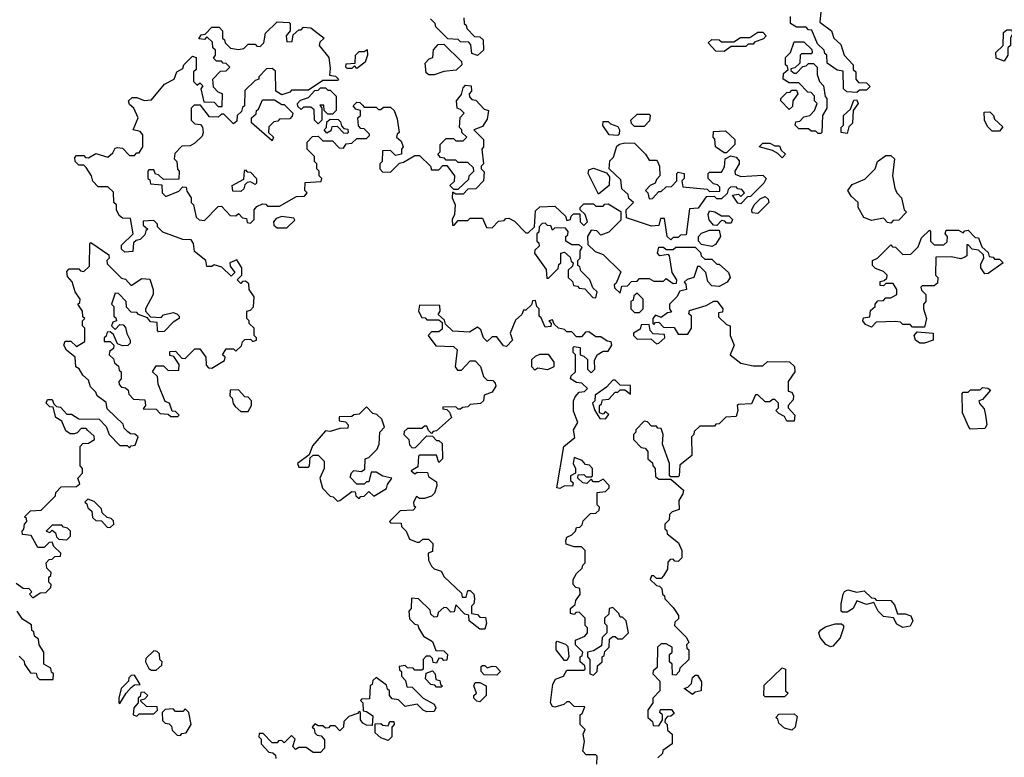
# Model space of a CAD drawing. Extents: x 2737958 to 2903317, y 894217 to 1030017.
# Tile 63 of 123: x 2793410 to 2797485, y 1013080 to 1016131. Entities that reach past the tile are written whole.
import ezdxf

# ---------------------------------------------------------------- set-up
doc = ezdxf.new("R2010")
doc.units = 0

msp = doc.modelspace()

# ---------------------------------------------------------------- linework, layer by layer
at = {"layer": '0CON05XD'}
for points in [[(2796730, 1016205), (2796721.7, 1016121.7), (2796770, 1016085), (2796780, 1016055), (2796808.3, 1016028.3), (2796822.5, 1015985), (2796860, 1015945), (2796860, 1015925), (2796870, 1015915), (2796870, 1015885), (2796881.7, 1015871.7), (2796915, 1015870), (2796930, 1015855), (2796915, 1015840), (2796885, 1015840), (2796875, 1015830)], [(2796875, 1015830), (2796833, 1015833), (2796820, 1015845), (2796818.3, 1015918.3), (2796793, 1015923), (2796751.7, 1015951.7), (2796750, 1015985), (2796741.7, 1015991.7), (2796740, 1016005), (2796711.7, 1016031.7), (2796688.3, 1016088.3), (2796675, 1016090), (2796665, 1016100), (2796625, 1016100), (2796600, 1016115), (2796600, 1016145)], [(2793795, 1014880), (2793790, 1014865), (2793805, 1014850), (2793825, 1014870), (2793838.3, 1014868.3), (2793848.3, 1014858.3), (2793853, 1014833), (2793867.5, 1014805), (2793867, 1014793), (2793857, 1014783), (2793835, 1014782.5), (2793815, 1014790), (2793798.3, 1014828.3), (2793785, 1014840), (2793771.7, 1014838.3), (2793768.3, 1014821.7), (2793760, 1014815), (2793760, 1014800), (2793785, 1014800), (2793800, 1014785), (2793798.3, 1014771.7), (2793781.7, 1014758.3), (2793780, 1014745), (2793798.3, 1014728.3), (2793801.7, 1014711.7), (2793818.3, 1014698.3), (2793821.7, 1014681.7), (2793830, 1014675), (2793830, 1014645), (2793820, 1014635), (2793821.7, 1014621.7), (2793831.7, 1014611.7), (2793848.3, 1014608.3), (2793858.3, 1014598.3), (2793861.7, 1014581.7), (2793881.7, 1014561.7), (2793928.3, 1014558.3), (2793930, 1014535), (2793921.7, 1014521.7), (2793975, 1014520), (2793991.7, 1014501.7), (2794025, 1014500), (2794035, 1014490), (2794065, 1014490), (2794070, 1014495), (2794055, 1014510), (2794041.7, 1014511.7), (2794030, 1014545), (2794011.7, 1014551.7), (2793983, 1014623), (2793980, 1014655), (2793960, 1014675), (2793975, 1014700), (2794005, 1014700), (2794025, 1014680), (2794068.3, 1014681.7), (2794070, 1014705), (2794048.3, 1014738.3), (2794031.7, 1014741.7), (2794031.7, 1014758.3), (2794055, 1014760), (2794081.7, 1014731.7), (2794095, 1014730), (2794135, 1014770), (2794155, 1014770), (2794180, 1014735), (2794181.7, 1014701.7), (2794191.7, 1014691.7), (2794205, 1014690), (2794258.3, 1014721.7), (2794260, 1014735), (2794250, 1014745), (2794265, 1014770), (2794295, 1014770), (2794305, 1014760), (2794328.3, 1014781.7), (2794331.7, 1014798.3), (2794341.7, 1014808.3), (2794365, 1014810), (2794375, 1014800), (2794390, 1014805), (2794390, 1014815), (2794380, 1014825), (2794380, 1014855), (2794360, 1014875), (2794360, 1014885), (2794350, 1014895), (2794350, 1014925), (2794365, 1014930), (2794377, 1014943), (2794380, 1014985), (2794360, 1015015), (2794358.3, 1015038.3), (2794345, 1015050), (2794331.7, 1015048.3), (2794325, 1015040), (2794310, 1015055), (2794330, 1015075), (2794330, 1015105), (2794308.3, 1015138.3), (2794280, 1015125), (2794281.7, 1015111.7), (2794300, 1015085), (2794285, 1015070), (2794247, 1015107), (2794215, 1015117.5), (2794205, 1015110), (2794185, 1015110), (2794180, 1015135), (2794133, 1015173), (2794130, 1015205), (2794120, 1015220), (2794085, 1015222.5), (2794003, 1015253), (2793980, 1015275), (2793980, 1015285), (2793965, 1015300), (2793921.7, 1015298.3), (2793921.7, 1015281.7), (2793940, 1015265), (2793931.7, 1015258.3), (2793928.3, 1015241.7), (2793908.3, 1015221.7), (2793891.7, 1015218.3), (2793881.7, 1015208.3), (2793878.3, 1015171.7), (2793845, 1015170), (2793831.7, 1015181.7), (2793831.7, 1015198.3), (2793880, 1015245), (2793868.3, 1015308.3), (2793835, 1015310), (2793821.7, 1015321.7), (2793810, 1015345), (2793810, 1015365), (2793800, 1015375), (2793798.3, 1015418.3), (2793775, 1015440), (2793735, 1015440), (2793713, 1015463), (2793707.5, 1015485), (2793685, 1015520), (2793675, 1015530), (2793655, 1015530), (2793640, 1015545), (2793638.3, 1015561.7), (2793645, 1015570), (2793675, 1015570), (2793681.7, 1015561.7), (2793695, 1015560), (2793725, 1015577.5), (2793775, 1015562.5), (2793795, 1015580), (2793805, 1015600), (2793815, 1015602.5), (2793835, 1015600), (2793865, 1015570), (2793885, 1015570), (2793895, 1015580), (2793905, 1015580), (2793920, 1015605), (2793920, 1015655), (2793908.3, 1015668.3), (2793880, 1015675), (2793900, 1015725), (2793882.5, 1015765), (2793865, 1015780), (2793860, 1015795), (2793875, 1015810), (2793895, 1015810), (2793925, 1015797.5), (2793955, 1015800), (2794010, 1015865), (2794050, 1015885), (2794060, 1015915), (2794085, 1015930), (2794090, 1015945), (2794125, 1015980), (2794140, 1015975), (2794140, 1015925), (2794130, 1015915), (2794130, 1015875), (2794145, 1015860), (2794155, 1015870), (2794168.3, 1015858.3), (2794160, 1015845), (2794171.7, 1015791.7), (2794215, 1015790), (2794231.7, 1015771.7), (2794248.3, 1015771.7), (2794250, 1015825), (2794231.7, 1015831.7), (2794211.7, 1015851.7), (2794210, 1015885), (2794241.7, 1015918.3), (2794265, 1015920), (2794280, 1015935), (2794265, 1015950), (2794251.7, 1015951.7), (2794245, 1015960), (2794225, 1015960), (2794211.7, 1015971.7), (2794220, 1015985), (2794220, 1016005), (2794210, 1016015), (2794208.3, 1016038.3), (2794185, 1016060), (2794175, 1016050), (2794151.7, 1016051.7), (2794161.7, 1016068.3), (2794178.3, 1016071.7), (2794205, 1016100), (2794235, 1016100), (2794250, 1016085), (2794250, 1016055), (2794258.3, 1016048.3), (2794260, 1016035), (2794283, 1016013), (2794315, 1016007.5), (2794338.3, 1016011.7), (2794355, 1016030), (2794385, 1016030), (2794391.7, 1016021.7), (2794405, 1016020), (2794420, 1016035), (2794427.5, 1016075), (2794475, 1016122.5), (2794525, 1016120), (2794530, 1016115), (2794530, 1016085), (2794512.5, 1016065), (2794515, 1016040), (2794538.3, 1016041.7), (2794541.7, 1016068.3), (2794565, 1016090), (2794575, 1016090), (2794585, 1016100), (2794615, 1016097.5), (2794670, 1016055), (2794651.7, 1016038.3), (2794650, 1016025), (2794690, 1015975), (2794695, 1015930), (2794691.7, 1015901.7), (2794717, 1015897), (2794730, 1015885), (2794725, 1015880), (2794665, 1015880), (2794605, 1015840), (2794535, 1015840), (2794528.3, 1015831.7), (2794495, 1015820), (2794470, 1015835), (2794468.3, 1015918.3), (2794455, 1015930), (2794431.7, 1015928.3), (2794400, 1015895), (2794400, 1015885), (2794385, 1015880), (2794341.7, 1015838.3), (2794340, 1015775), (2794331.7, 1015768.3), (2794328.3, 1015751.7), (2794310, 1015735), (2794308.3, 1015711.7), (2794295, 1015700), (2794255, 1015740), (2794245, 1015740), (2794231.7, 1015728.3), (2794195, 1015730), (2794158.3, 1015778.3), (2794131.7, 1015778.3), (2794120, 1015765), (2794120, 1015715), (2794135, 1015700), (2794158.3, 1015698.3), (2794167, 1015687), (2794170, 1015665), (2794165, 1015650), (2794135, 1015620), (2794115, 1015610), (2794081.7, 1015608.3), (2794051.7, 1015578.3), (2794050, 1015555), (2794060, 1015545), (2794063, 1015513), (2794070, 1015505), (2794068.3, 1015471.7), (2794005, 1015470), (2793985, 1015490), (2793971.7, 1015491.7), (2793965, 1015510), (2793945, 1015510), (2793940, 1015505), (2793940, 1015475), (2793948.3, 1015468.3), (2793951.7, 1015451.7), (2793998.3, 1015448.3), (2794000, 1015415), (2794015, 1015400), (2794068.3, 1015421.7), (2794085, 1015440), (2794098.3, 1015438.3), (2794101.7, 1015421.7), (2794120, 1015395), (2794120, 1015375), (2794130, 1015365), (2794140, 1015315), (2794153, 1015303), (2794175, 1015300), (2794231.7, 1015358.3), (2794245, 1015360), (2794281.7, 1015321.7), (2794305, 1015320), (2794315, 1015330), (2794331.7, 1015311.7), (2794348.3, 1015308.3), (2794351.7, 1015291.7), (2794365, 1015290), (2794380, 1015305), (2794380, 1015345), (2794391.7, 1015358.3), (2794415, 1015370), (2794428.3, 1015368.3), (2794435, 1015360), (2794485, 1015360), (2794555, 1015400), (2794588.3, 1015401.7), (2794600, 1015415), (2794590, 1015425), (2794591.7, 1015458.3), (2794658.3, 1015461.7), (2794660, 1015475), (2794650, 1015485), (2794650, 1015505), (2794640, 1015515), (2794640, 1015535), (2794630, 1015545), (2794630, 1015565), (2794600, 1015595), (2794600, 1015625), (2794621.7, 1015648.3), (2794645, 1015650), (2794665, 1015630), (2794705, 1015630), (2794731.7, 1015601.7), (2794750, 1015600), (2794761.7, 1015618.3), (2794785, 1015620), (2794805, 1015640), (2794845, 1015640), (2794858.3, 1015651.7), (2794858.3, 1015658.3), (2794835, 1015680), (2794821.7, 1015681.7), (2794811.7, 1015691.7), (2794810, 1015725), (2794820, 1015735), (2794820, 1015755), (2794801.7, 1015761.7), (2794790, 1015775), (2794805, 1015790), (2794818.3, 1015788.3), (2794828.3, 1015778.3), (2794835, 1015770), (2794885, 1015770), (2794895, 1015760), (2794905, 1015760), (2794915, 1015770), (2794945, 1015770), (2794960, 1015755), (2794971.7, 1015721.7), (2794980, 1015665), (2794971.7, 1015658.3), (2794970, 1015645), (2794988.3, 1015628.3), (2794997.5, 1015605), (2794990, 1015595), (2794990, 1015575), (2794965, 1015570), (2794945, 1015590), (2794911.7, 1015588.3), (2794910, 1015545), (2794900, 1015535), (2794900, 1015515), (2794911.7, 1015501.7), (2794945, 1015500), (2794981.7, 1015538.3), (2794998.3, 1015541.7), (2795045, 1015570), (2795065, 1015570), (2795110, 1015525), (2795115, 1015510), (2795145, 1015510), (2795161.7, 1015528.3), (2795178.3, 1015528.3), (2795210, 1015485), (2795208.3, 1015461.7), (2795190, 1015445), (2795205, 1015430), (2795225, 1015430), (2795268.3, 1015471.7), (2795270, 1015485), (2795290, 1015505), (2795288.3, 1015518.3), (2795265, 1015540), (2795225, 1015540), (2795215, 1015550), (2795175, 1015550), (2795168.3, 1015558.3), (2795151.7, 1015561.7), (2795140, 1015575), (2795150, 1015585), (2795150, 1015615), (2795175, 1015640), (2795205, 1015640), (2795215, 1015630), (2795245, 1015630), (2795260, 1015645), (2795240, 1015665), (2795240, 1015675), (2795230, 1015685), (2795233, 1015727), (2795250, 1015745), (2795235, 1015760), (2795220, 1015765), (2795217.5, 1015795), (2795238.3, 1015821.7), (2795245, 1015850), (2795255, 1015860), (2795278.3, 1015858.3), (2795280, 1015835), (2795270, 1015825), (2795271.7, 1015811.7), (2795281.7, 1015801.7), (2795298.3, 1015798.3), (2795331.7, 1015761.7), (2795350, 1015755), (2795345, 1015720), (2795325, 1015690), (2795290, 1015675), (2795330, 1015635), (2795330, 1015605), (2795322.5, 1015595), (2795330, 1015535), (2795320, 1015525), (2795320, 1015515), (2795331.7, 1015501.7), (2795330, 1015465), (2795298.3, 1015431.7), (2795265, 1015430), (2795245, 1015410), (2795215, 1015410), (2795201.7, 1015418.3), (2795200, 1015395), (2795212.5, 1015365), (2795210, 1015325), (2795200, 1015305), (2795201.7, 1015281.7), (2795208.3, 1015281.7), (2795225, 1015300), (2795265, 1015300), (2795275, 1015310), (2795325, 1015310), (2795341.7, 1015271.7), (2795365, 1015270), (2795391.7, 1015298.3), (2795415, 1015300), (2795421.7, 1015308.3), (2795435, 1015310), (2795458.3, 1015298.3), (2795505, 1015250), (2795515, 1015250), (2795540, 1015275), (2795545, 1015340), (2795563, 1015357), (2795625, 1015360), (2795668.3, 1015318.3), (2795675, 1015300), (2795690, 1015305), (2795691.7, 1015318.3), (2795701.7, 1015328.3), (2795728.3, 1015328.3), (2795730, 1015295), (2795745, 1015280)], [(2795305, 1015982.5), (2795281.7, 1015991.7), (2795277.5, 1016027.5), (2795268.3, 1016038.3), (2795235, 1016040), (2795225, 1016050), (2795181.7, 1016051.7), (2795131.7, 1016101.7), (2795130, 1016115), (2795110, 1016135)], [(2795248.3, 1016138.3), (2795250, 1016115), (2795258.3, 1016108.3), (2795260, 1016095), (2795291.7, 1016061.7), (2795315, 1016060), (2795328.3, 1016048.3), (2795330, 1016005), (2795305, 1015982.5)], [(2796325, 1016000), (2796291.7, 1016001.7), (2796260, 1016035), (2796275, 1016050), (2796305, 1016047.5), (2796315, 1016040), (2796365, 1016040), (2796393, 1016057), (2796431.7, 1016058.3), (2796465, 1016080), (2796485, 1016080), (2796500, 1016065), (2796488.3, 1016051.7), (2796451.7, 1016038.3), (2796445, 1016030), (2796425, 1016030), (2796415, 1016020), (2796355, 1016020), (2796325, 1016000)], [(2797485, 1015960), (2797451.7, 1015971.7), (2797450, 1015995), (2797480, 1016025), (2797481.7, 1016078.3), (2797495, 1016090), (2797515, 1016090), (2797520, 1016075), (2797510, 1016055), (2797510, 1016025), (2797500, 1016015), (2797500, 1015985), (2797485, 1015960)], [(2795125, 1015902.5), (2795103, 1015903), (2795091.7, 1015911.7), (2795088.3, 1015951.7), (2795105, 1015970), (2795120, 1015975), (2795123, 1016007), (2795141.7, 1016028.3), (2795165, 1016030), (2795238.3, 1015958.3), (2795240, 1015945), (2795217, 1015923), (2795165, 1015917.5), (2795125, 1015902.5)], [(2796725, 1015660), (2796715, 1015660), (2796705, 1015670), (2796685, 1015670), (2796675, 1015680), (2796635, 1015680), (2796620, 1015695), (2796621.7, 1015708.3), (2796638.3, 1015711.7), (2796655, 1015730), (2796680, 1015735), (2796700, 1015755), (2796710, 1015785), (2796700, 1015795), (2796700, 1015815), (2796685, 1015830), (2796671.7, 1015831.7), (2796635, 1015870), (2796595, 1015870), (2796570, 1015885), (2796571.7, 1015908.3), (2796590, 1015925), (2796588.3, 1015938.3), (2796580, 1015945), (2796580, 1015975), (2796600, 1015995), (2796615, 1016040), (2796655, 1016040), (2796688.3, 1016008.3), (2796690, 1015995), (2796685, 1015990), (2796645, 1015990), (2796640, 1015985), (2796638.3, 1015951.7), (2796618.3, 1015931.7), (2796601.7, 1015928.3), (2796601.7, 1015921.7), (2796615, 1015910), (2796625, 1015910), (2796651.7, 1015938.3), (2796665, 1015940), (2796675, 1015950), (2796695, 1015950), (2796710, 1015935), (2796710, 1015905), (2796720, 1015875), (2796737, 1015857), (2796743, 1015813), (2796750, 1015805), (2796750, 1015765), (2796732.5, 1015735), (2796730, 1015665), (2796725, 1015660)], [(2794805, 1015930), (2794795, 1015940), (2794785, 1015930), (2794765, 1015930), (2794760, 1015935), (2794761.7, 1015948.3), (2794798.3, 1015951.7), (2794800, 1015985), (2794815, 1016000), (2794835, 1016000), (2794848.3, 1016008.3), (2794850, 1015985), (2794840, 1015955), (2794805, 1015930)], [(2794645, 1015700), (2794630, 1015715), (2794628.3, 1015758.3), (2794615, 1015770), (2794585, 1015770), (2794575, 1015760), (2794561.7, 1015771.7), (2794560, 1015785), (2794571.7, 1015798.3), (2794605, 1015810), (2794631.7, 1015838.3), (2794645, 1015840), (2794655, 1015850), (2794675, 1015850), (2794685, 1015840), (2794695, 1015840), (2794720, 1015815), (2794720, 1015755), (2794705, 1015740), (2794685, 1015740), (2794670, 1015755), (2794668.3, 1015778.3), (2794651.7, 1015778.3), (2794660, 1015765), (2794660, 1015715), (2794645, 1015700)], [(2796595, 1015760), (2796560, 1015795), (2796560, 1015805), (2796585, 1015830), (2796598.3, 1015831.7), (2796605, 1015840), (2796625, 1015840), (2796630, 1015825), (2796610, 1015795), (2796608.3, 1015771.7), (2796595, 1015760)], [(2794455, 1015630), (2794370, 1015705), (2794370, 1015725), (2794388.3, 1015741.7), (2794390, 1015755), (2794398.3, 1015761.7), (2794415, 1015800), (2794465, 1015800), (2794495, 1015780), (2794505, 1015780), (2794540, 1015745), (2794538.3, 1015731.7), (2794528.3, 1015721.7), (2794485, 1015720), (2794478.3, 1015711.7), (2794461.7, 1015708.3), (2794441.7, 1015688.3), (2794440, 1015665), (2794460, 1015645), (2794455, 1015630)], [(2796835, 1015660), (2796810, 1015665), (2796810, 1015685), (2796820, 1015695), (2796820, 1015735), (2796848.3, 1015761.7), (2796861.7, 1015798.3), (2796875, 1015800), (2796880, 1015785), (2796860, 1015755), (2796857, 1015703), (2796841.7, 1015688.3), (2796835, 1015660)], [(2795995, 1015690), (2795955, 1015690), (2795941.7, 1015701.7), (2795940, 1015715), (2795965, 1015740), (2796015, 1015740), (2796020, 1015735), (2796017, 1015713), (2795995, 1015690)], [(2797465, 1015670), (2797435, 1015670), (2797415, 1015690), (2797402.5, 1015715), (2797401.7, 1015748.3), (2797425, 1015750), (2797440, 1015735), (2797445, 1015720), (2797478.3, 1015688.3), (2797465, 1015670)], [(2794765, 1015660), (2794751.7, 1015661.7), (2794725, 1015690), (2794701.7, 1015688.3), (2794698.3, 1015671.7), (2794681.7, 1015661.7), (2794670, 1015675), (2794680, 1015685), (2794681.7, 1015708.3), (2794695, 1015720), (2794728.3, 1015718.3), (2794738.3, 1015708.3), (2794741.7, 1015691.7), (2794751.7, 1015681.7), (2794768.3, 1015678.3), (2794770, 1015665), (2794765, 1015660)], [(2795885, 1015652.5), (2795850, 1015655), (2795823, 1015693), (2795825, 1015710), (2795845, 1015710), (2795855, 1015700), (2795885, 1015690), (2795892.5, 1015675), (2795891.7, 1015658.3), (2795885, 1015652.5)], [(2796335, 1015580), (2796325, 1015580), (2796290, 1015605), (2796287, 1015637), (2796280, 1015645), (2796281.7, 1015668.3), (2796331.7, 1015671.7), (2796370, 1015635), (2796370, 1015615), (2796335, 1015580)], [(2796105, 1015220), (2796090, 1015235), (2796078.3, 1015308.3), (2796061.7, 1015308.3), (2796055, 1015280), (2796025, 1015277.5), (2795921.7, 1015311.7), (2795920, 1015345), (2795950, 1015375), (2795931.7, 1015391.7), (2795928.3, 1015408.3), (2795901.7, 1015431.7), (2795898.3, 1015468.3), (2795850, 1015515), (2795853, 1015547), (2795867, 1015563), (2795881.7, 1015608.3), (2795893, 1015617), (2795915, 1015622.5), (2795955, 1015620), (2796000, 1015575), (2796015, 1015550), (2796045, 1015550), (2796050, 1015545), (2796057.5, 1015525), (2796060, 1015485), (2796045, 1015470), (2796040, 1015455), (2796020, 1015445), (2796000, 1015425), (2796010, 1015415), (2796015, 1015390), (2796028.3, 1015391.7), (2796055, 1015420), (2796065, 1015420), (2796085, 1015440), (2796108.3, 1015441.7), (2796130, 1015465), (2796130, 1015495), (2796135, 1015500), (2796160, 1015495), (2796160, 1015475), (2796150, 1015465), (2796155, 1015440), (2796255, 1015430), (2796265, 1015420), (2796308.3, 1015421.7), (2796308.3, 1015438.3), (2796298.3, 1015448.3), (2796281.7, 1015451.7), (2796260, 1015475), (2796260, 1015495), (2796265, 1015500), (2796315, 1015500), (2796327, 1015523), (2796330, 1015555), (2796352.5, 1015567.5), (2796375, 1015562.5), (2796387, 1015547), (2796387.5, 1015535), (2796370, 1015505), (2796371.7, 1015491.7), (2796395, 1015482.5), (2796485, 1015487.5), (2796500, 1015475), (2796490, 1015455), (2796435, 1015400), (2796421.7, 1015398.3), (2796395, 1015370), (2796381.7, 1015371.7), (2796360, 1015405), (2796385, 1015410), (2796395, 1015400), (2796410, 1015415), (2796398.3, 1015428.3), (2796381.7, 1015431.7), (2796375, 1015440), (2796351.7, 1015438.3), (2796341.7, 1015428.3), (2796338.3, 1015411.7), (2796315, 1015390), (2796295, 1015390), (2796285, 1015400), (2796251.7, 1015398.3), (2796218.3, 1015351.7), (2796181.7, 1015348.3), (2796168.3, 1015241.7), (2796145, 1015240), (2796135, 1015230), (2796115, 1015230), (2796105, 1015220)], [(2796565, 1015560), (2796548.3, 1015578.3), (2796525, 1015590), (2796470, 1015605), (2796485, 1015620), (2796515, 1015620), (2796535, 1015610), (2796555, 1015610), (2796561.7, 1015591.7), (2796580, 1015575), (2796565, 1015560)], [(2797015, 1015290), (2797001.7, 1015291.7), (2796985, 1015310), (2796935, 1015300), (2796903.6, 1015313.6), (2796880, 1015355), (2796880, 1015375), (2796850.7, 1015400.7), (2796837.5, 1015425), (2796855, 1015450), (2796908.3, 1015471.7), (2796950, 1015515), (2796960, 1015545), (2796995, 1015570), (2797015, 1015570), (2797030, 1015555), (2797022.5, 1015485), (2797032.5, 1015435), (2797040, 1015415), (2797060, 1015395), (2797070, 1015345), (2797080, 1015335), (2797048.3, 1015301.7), (2797025, 1015300), (2797015, 1015290)], [(2794325, 1015420), (2794291.7, 1015421.7), (2794290, 1015445), (2794338.3, 1015471.7), (2794340, 1015505), (2794345, 1015510), (2794351.7, 1015501.7), (2794365, 1015500), (2794390, 1015475), (2794390, 1015455), (2794385, 1015450), (2794365, 1015460), (2794351.7, 1015458.3), (2794341.7, 1015448.3), (2794338.3, 1015431.7), (2794325, 1015420)], [(2795805, 1015410), (2795762.5, 1015495), (2795765, 1015510), (2795785, 1015517.5), (2795838.3, 1015498.3), (2795851.7, 1015481.7), (2795850, 1015445), (2795805, 1015410)], [(2795745, 1015280), (2795760, 1015295), (2795750, 1015325), (2795730, 1015345), (2795730, 1015355), (2795745, 1015370), (2795785, 1015370), (2795795, 1015360), (2795825, 1015360), (2795831.7, 1015368.3), (2795845, 1015370), (2795898.3, 1015338.3), (2795898.3, 1015301.7), (2795848.3, 1015251.7), (2795815, 1015240), (2795798.3, 1015258.3), (2795775, 1015260), (2795760, 1015235), (2795761.7, 1015201.7), (2795791.7, 1015171.7), (2795825, 1015160), (2795898.3, 1015088.3), (2795878.3, 1015041.7), (2795870, 1015035), (2795871.7, 1015021.7), (2795895, 1015000), (2795901.7, 1015028.3), (2795925, 1015030), (2795941.7, 1015048.3), (2795965, 1015050), (2795975, 1015060), (2796015, 1015060), (2796035, 1015050), (2796075, 1015050), (2796085, 1015060), (2796115, 1015040), (2796128.3, 1015041.7), (2796130, 1015055), (2796110, 1015085), (2796100, 1015155), (2796095, 1015160), (2796060, 1015155), (2796050, 1015165), (2796055, 1015190), (2796075, 1015190), (2796085, 1015180), (2796115, 1015180), (2796125, 1015190), (2796205, 1015190), (2796228.3, 1015168.3), (2796230, 1015155), (2796245, 1015140), (2796275, 1015140), (2796295, 1015120), (2796305, 1015120), (2796343.3, 1015085), (2796350, 1015065), (2796337.5, 1015045), (2796305, 1015027.5), (2796275, 1015030), (2796258.3, 1015048.3), (2796250, 1015085), (2796225, 1015110), (2796215, 1015110), (2796200, 1015065), (2796173, 1015057), (2796160, 1015045), (2796167, 1015037), (2796170, 1015015), (2796141.7, 1015008.3), (2796130, 1014985), (2796100, 1014955), (2796100, 1014935), (2796108.3, 1014921.7), (2796091.7, 1014918.3), (2796065, 1014900), (2796041.7, 1014908.3), (2796030, 1014895), (2796030, 1014875), (2796035, 1014870), (2796041.7, 1014878.3), (2796055, 1014880), (2796075, 1014860), (2796118.3, 1014858.3), (2796135, 1014830), (2796175, 1014830), (2796190, 1014855), (2796190, 1014905), (2796180, 1014915), (2796181.7, 1014928.3), (2796251.7, 1014948.3), (2796283, 1014967), (2796297, 1014967), (2796320, 1014935), (2796318.3, 1014921.7), (2796301.7, 1014918.3), (2796301.7, 1014901.7), (2796335, 1014870), (2796350, 1014865), (2796350, 1014825), (2796367.5, 1014785), (2796350, 1014745), (2796395, 1014710), (2796445, 1014700), (2796485, 1014700), (2796505, 1014717.5), (2796596.4, 1014716.4), (2796617, 1014697), (2796617.5, 1014675), (2796590, 1014635), (2796590, 1014595), (2796605, 1014590), (2796612.5, 1014575), (2796611.7, 1014558.3), (2796590, 1014535), (2796590, 1014525), (2796617.5, 1014495), (2796615, 1014470), (2796585, 1014470), (2796575, 1014490), (2796551.7, 1014501.7), (2796540, 1014515), (2796550, 1014525), (2796550, 1014545), (2796535, 1014560), (2796525, 1014560), (2796515, 1014550), (2796495, 1014550), (2796465, 1014580), (2796455, 1014580), (2796438.3, 1014541.7), (2796385, 1014540), (2796380, 1014535), (2796382.5, 1014515), (2796375, 1014490), (2796333, 1014487), (2796305, 1014460), (2796291.7, 1014458.3), (2796285, 1014450), (2796225, 1014450), (2796201.7, 1014428.3), (2796200, 1014415), (2796190, 1014405), (2796191.7, 1014328.3), (2796141.7, 1014288.3), (2796140, 1014245), (2796135, 1014240), (2796105, 1014240), (2796100, 1014245), (2796100, 1014295), (2796070, 1014375), (2796072.5, 1014415), (2796065, 1014440), (2796051.7, 1014441.7), (2796045, 1014450), (2796025, 1014450), (2796008.3, 1014468.3), (2795995, 1014470), (2795960, 1014435), (2795960, 1014425), (2795950, 1014415), (2795950, 1014395), (2795981.7, 1014361.7), (2795998.3, 1014358.3), (2796010, 1014345), (2796010, 1014315), (2796028.3, 1014298.3), (2796030, 1014285), (2796040, 1014275), (2796041.7, 1014241.7), (2796055, 1014230), (2796105, 1014230), (2796156.7, 1014185), (2796155, 1014170), (2796138.3, 1014141.7), (2796140, 1014105), (2796110, 1014095), (2796100, 1014085), (2796098.3, 1014061.7), (2796080, 1014045), (2796080, 1014025), (2796088.3, 1014018.3), (2796090, 1014005), (2796137, 1013967), (2796150, 1013935), (2796150, 1013905), (2796135, 1013890), (2796121.7, 1013891.7), (2796115, 1013900), (2796101.7, 1013898.3), (2796093, 1013887), (2796091.7, 1013858.3), (2796075, 1013830), (2796065, 1013820), (2796045, 1013820), (2796035, 1013830), (2796025, 1013830), (2796020, 1013815), (2796045, 1013790), (2796058.3, 1013788.3), (2796068.3, 1013778.3), (2796070, 1013755), (2796078.3, 1013748.3), (2796080, 1013735), (2796115, 1013700), (2796137, 1013667), (2796137, 1013653), (2796121.7, 1013638.3), (2796120, 1013625), (2796170, 1013575), (2796180, 1013555), (2796170, 1013545), (2796171.7, 1013531.7), (2796180, 1013525), (2796180, 1013485), (2796141.7, 1013448.3), (2796140, 1013435), (2796125, 1013420), (2796111.7, 1013421.7), (2796110, 1013465), (2796100, 1013475), (2796100, 1013505), (2796110, 1013515), (2796110, 1013535), (2796085, 1013550), (2796065, 1013550), (2796050, 1013535), (2796048.3, 1013451.7), (2796031.7, 1013438.3), (2796030, 1013425), (2796060, 1013395), (2796060, 1013355), (2796030, 1013325), (2796030, 1013305), (2796010, 1013275), (2796010, 1013245), (2796028.3, 1013228.3), (2796031.7, 1013211.7), (2796055, 1013210), (2796070, 1013235), (2796070, 1013255), (2796060, 1013265), (2796061.7, 1013278.3), (2796108.3, 1013278.3), (2796118.3, 1013261.7), (2796105, 1013250), (2796091.7, 1013248.3), (2796081.7, 1013238.3), (2796080, 1013225), (2796090, 1013215), (2796091.7, 1013191.7), (2796110, 1013175), (2796110, 1013135), (2796071.7, 1013108.3), (2796070, 1013095), (2796051.7, 1013078.3)], [(2796465, 1015330), (2796441.7, 1015331.7), (2796440, 1015345), (2796450, 1015365), (2796475, 1015390), (2796495, 1015400), (2796508.3, 1015388.3), (2796510, 1015375), (2796465, 1015330)], [(2796295, 1015280), (2796281.7, 1015281.7), (2796263, 1015303), (2796260, 1015325), (2796265, 1015340), (2796287, 1015337), (2796315, 1015320), (2796345, 1015320), (2796360, 1015305), (2796355, 1015290), (2796335, 1015290), (2796328.3, 1015298.3), (2796315, 1015300), (2796295, 1015280)], [(2794515, 1015270), (2794548.3, 1015301.7), (2794545, 1015310), (2794495, 1015317.5), (2794471.7, 1015308.3), (2794460, 1015295), (2794461.7, 1015281.7), (2794475, 1015270), (2794515, 1015270)], [(2795795, 1014980), (2795800, 1015005), (2795781.7, 1015021.7), (2795770, 1015055), (2795731.7, 1015091.7), (2795728.3, 1015108.3), (2795720, 1015115), (2795720, 1015135), (2795730, 1015145), (2795730, 1015175), (2795738.3, 1015188.3), (2795725, 1015200), (2795695, 1015200), (2795670, 1015215), (2795670, 1015235), (2795678.3, 1015241.7), (2795680, 1015255), (2795668.3, 1015268.3), (2795625, 1015270), (2795615, 1015260), (2795608.3, 1015278.3), (2795595, 1015280), (2795585, 1015290), (2795571.7, 1015288.3), (2795560, 1015275), (2795558.3, 1015251.7), (2795550, 1015245), (2795550, 1015215), (2795558.3, 1015208.3), (2795560, 1015195), (2795541.7, 1015178.3), (2795540, 1015165), (2795588.3, 1015098.3), (2795591.7, 1015061.7), (2795598.3, 1015061.7), (2795638.3, 1015101.7), (2795641.7, 1015118.3), (2795650, 1015125), (2795650, 1015165), (2795665, 1015170), (2795688.3, 1015148.3), (2795691.7, 1015131.7), (2795700, 1015125), (2795698.3, 1015111.7), (2795680, 1015095), (2795680, 1015065), (2795698.3, 1015048.3), (2795701.7, 1015031.7), (2795718.3, 1015028.3), (2795725, 1015020), (2795748.3, 1015018.3), (2795781.7, 1014981.7), (2795795, 1014980)], [(2796275, 1015192.5), (2796231.7, 1015201.7), (2796220, 1015215), (2796220, 1015235), (2796231.7, 1015248.3), (2796265, 1015260), (2796305, 1015260), (2796310, 1015235), (2796289.3, 1015200.7), (2796275, 1015192.5)], [(2797155, 1014860), (2797105, 1014860), (2797095, 1014870), (2797065, 1014870), (2797055, 1014880), (2797035, 1014882.5), (2796955, 1014880), (2796935, 1014860), (2796910.7, 1014870.7), (2796900, 1014885), (2796901.7, 1014898.3), (2796928.3, 1014901.7), (2796931.7, 1014928.3), (2796950, 1014945), (2796950, 1014955), (2796961.7, 1014968.3), (2796985, 1014970), (2796995, 1014980), (2797015, 1014980), (2797040, 1014995), (2797040, 1015015), (2797025, 1015040), (2796995, 1015040), (2796985, 1015030), (2796971.7, 1015031.7), (2796971.7, 1015048.3), (2796988.3, 1015051.7), (2796998.3, 1015061.7), (2797000, 1015075), (2796985, 1015090), (2796951.7, 1015101.7), (2796940, 1015115), (2796940, 1015135), (2796960, 1015145), (2797015, 1015200), (2797021.7, 1015191.7), (2797035, 1015190), (2797065, 1015160), (2797098.3, 1015161.7), (2797128.3, 1015191.7), (2797141.7, 1015228.3), (2797175, 1015260), (2797180, 1015255), (2797180, 1015215), (2797195, 1015200), (2797235, 1015200), (2797248.3, 1015211.7), (2797250, 1015235), (2797240, 1015245), (2797245, 1015260), (2797295, 1015260), (2797315, 1015250), (2797321.7, 1015258.3), (2797335, 1015260), (2797365, 1015230), (2797378.3, 1015228.3), (2797391.7, 1015191.7), (2797418.3, 1015168.3), (2797421.7, 1015151.7), (2797438.3, 1015148.3), (2797445, 1015140), (2797465, 1015140), (2797480, 1015125), (2797418.3, 1015081.7), (2797405, 1015080), (2797387.5, 1015105), (2797388.3, 1015121.7), (2797400, 1015145), (2797398.3, 1015158.3), (2797378.3, 1015178.3), (2797351.7, 1015181.7), (2797335, 1015200), (2797330, 1015200), (2797330, 1015155), (2797321.7, 1015148.3), (2797305, 1015142.5), (2797265, 1015150), (2797201.7, 1015148.3), (2797200, 1015075), (2797210, 1015065), (2797208.3, 1015041.7), (2797195, 1015030), (2797145, 1015030), (2797140, 1015025), (2797141.7, 1015011.7), (2797160, 1014995), (2797160, 1014965), (2797150, 1014955), (2797150, 1014935), (2797162.5, 1014895), (2797155, 1014860)], [(2793395, 1013800), (2793425, 1013780), (2793448.3, 1013778.3), (2793460, 1013765), (2793450, 1013755), (2793465, 1013740), (2793495, 1013760), (2793518.3, 1013761.7), (2793538.3, 1013781.7), (2793540, 1013795), (2793530, 1013805), (2793530, 1013825), (2793538.3, 1013831.7), (2793540, 1013845), (2793521.7, 1013861.7), (2793520, 1013885), (2793531.7, 1013898.3), (2793545, 1013900), (2793555, 1013910), (2793578.3, 1013911.7), (2793580, 1013925), (2793551.7, 1013951.7), (2793545, 1013970), (2793531.7, 1013968.3), (2793511.7, 1013948.3), (2793485, 1013947.5), (2793457.5, 1013997.5), (2793421.7, 1014001.7), (2793420, 1014015), (2793427, 1014023), (2793430, 1014045), (2793440, 1014055), (2793438.3, 1014068.3), (2793430, 1014075), (2793455, 1014100), (2793498.3, 1014101.7), (2793558.3, 1014161.7), (2793560, 1014175), (2793581.7, 1014198.3), (2793645, 1014200), (2793658.3, 1014211.7), (2793650, 1014235), (2793670, 1014255), (2793670, 1014275), (2793660, 1014285), (2793660, 1014365), (2793671.7, 1014378.3), (2793695, 1014380), (2793720, 1014395), (2793718.3, 1014408.3), (2793691.7, 1014431.7), (2793685, 1014440), (2793665, 1014440), (2793648.3, 1014421.7), (2793635, 1014417.5), (2793618.3, 1014418.3), (2793600.7, 1014430.7), (2793585, 1014470), (2793560, 1014485), (2793548.3, 1014528.3), (2793535, 1014530), (2793520, 1014545), (2793525, 1014560), (2793545, 1014560), (2793551.7, 1014541.7), (2793561.7, 1014531.7), (2793578.3, 1014528.3), (2793605, 1014500), (2793625, 1014500), (2793655, 1014480), (2793738.3, 1014478.3), (2793768.3, 1014448.3), (2793780, 1014415), (2793825, 1014370), (2793855, 1014370), (2793865, 1014360), (2793871.7, 1014368.3), (2793888.3, 1014371.7), (2793900, 1014405), (2793887, 1014417), (2793868.3, 1014418.3), (2793857, 1014427), (2793841.7, 1014441.7), (2793838.3, 1014458.3), (2793771.7, 1014521.7), (2793768.3, 1014548.3), (2793730, 1014575), (2793725, 1014590), (2793703, 1014613), (2793695, 1014640), (2793670.7, 1014660.7), (2793656.4, 1014686.4), (2793642.5, 1014695), (2793640, 1014735), (2793603.6, 1014763.6), (2793592.5, 1014785), (2793598.3, 1014801.7), (2793621.7, 1014801.7), (2793645, 1014780), (2793680, 1014800), (2793680, 1014855), (2793670, 1014865), (2793670, 1014885), (2793680, 1014895), (2793671.7, 1014901.7), (2793670, 1014925), (2793650, 1014955), (2793658.3, 1014961.7), (2793660, 1014975), (2793640, 1015005), (2793627, 1015047), (2793608.3, 1015068.3), (2793605, 1015090), (2793615, 1015100), (2793655, 1015100), (2793661.7, 1015091.7), (2793675, 1015090), (2793698.3, 1015111.7), (2793700, 1015205), (2793705, 1015210), (2793778.3, 1015158.3), (2793780, 1015145), (2793770, 1015135), (2793771.7, 1015121.7), (2793831.7, 1015061.7), (2793848.3, 1015058.3), (2793871.7, 1015031.7), (2793915, 1015060), (2793948.3, 1015058.3), (2793962.5, 1015015), (2793962.5, 1014995), (2793930, 1014935), (2793930, 1014925), (2793951.7, 1014901.7), (2793995, 1014900), (2794005, 1014910), (2794045, 1014920), (2794060, 1014915), (2794070, 1014905), (2794070, 1014895), (2794045, 1014880), (2794008.3, 1014841.7), (2793985, 1014840), (2793980, 1014845), (2793978.3, 1014878.3), (2793951.7, 1014881.7), (2793938.3, 1014898.3), (2793901.7, 1014911.7), (2793895, 1014920), (2793871.7, 1014921.7), (2793851.7, 1014941.7), (2793850, 1014965), (2793818.3, 1014998.3), (2793805, 1015000), (2793790, 1014955), (2793800, 1014945), (2793800, 1014905), (2793808.3, 1014898.3), (2793810, 1014885), (2793795, 1014880)], [(2795798.3, 1013051.7), (2795800, 1013085), (2795795, 1013090), (2795755, 1013090), (2795740, 1013105), (2795747.5, 1013145), (2795742.5, 1013175), (2795750, 1013195), (2795730, 1013215), (2795730, 1013255), (2795738.3, 1013261.7), (2795748.3, 1013288.3), (2795705, 1013290), (2795685, 1013310), (2795675, 1013310), (2795661.7, 1013298.3), (2795625, 1013287.5), (2795615, 1013290), (2795606.7, 1013305), (2795617, 1013383), (2795627, 1013403), (2795660, 1013415), (2795675, 1013440), (2795745, 1013440), (2795750, 1013445), (2795748.3, 1013458.3), (2795730, 1013475), (2795730, 1013495), (2795738.3, 1013501.7), (2795740, 1013515), (2795710, 1013545), (2795710, 1013565), (2795748.3, 1013581.7), (2795760, 1013595), (2795760, 1013615), (2795750, 1013625), (2795750, 1013655), (2795725, 1013680), (2795711.7, 1013678.3), (2795705, 1013670), (2795690, 1013675), (2795690, 1013695), (2795708.3, 1013711.7), (2795711.7, 1013728.3), (2795730, 1013755), (2795728.3, 1013778.3), (2795711.7, 1013781.7), (2795700, 1013795), (2795700, 1013815), (2795715, 1013840), (2795738.3, 1013861.7), (2795740, 1013875), (2795750, 1013885), (2795750, 1013935), (2795735, 1013950), (2795705, 1013950), (2795671.7, 1013961.7), (2795670, 1013975), (2795675, 1013990), (2795695, 1014000), (2795710, 1014015), (2795715, 1014030), (2795728.3, 1014031.7), (2795738.3, 1014041.7), (2795741.7, 1014058.3), (2795771.7, 1014088.3), (2795795, 1014090), (2795808.3, 1014101.7), (2795810, 1014115), (2795800, 1014125), (2795800, 1014175), (2795835, 1014180), (2795850, 1014195), (2795850, 1014205), (2795825, 1014230), (2795805, 1014220), (2795785, 1014220), (2795775, 1014230), (2795757, 1014213), (2795740, 1014215), (2795720, 1014235), (2795721.7, 1014248.3), (2795745, 1014250), (2795755, 1014240), (2795775, 1014240), (2795780, 1014245), (2795780, 1014275), (2795768.3, 1014288.3), (2795751.7, 1014291.7), (2795738.3, 1014308.3), (2795705, 1014320), (2795700, 1014295), (2795710, 1014275), (2795710, 1014255), (2795690, 1014245), (2795690, 1014225), (2795700, 1014215), (2795698.3, 1014201.7), (2795665, 1014202.5), (2795645, 1014192.5), (2795632.5, 1014195), (2795662.5, 1014365), (2795707, 1014403), (2795702.5, 1014435), (2795720, 1014465), (2795702.5, 1014512.5), (2795702.5, 1014555), (2795708.3, 1014571.7), (2795725, 1014590), (2795747, 1014593), (2795760, 1014605), (2795737, 1014627), (2795715, 1014630), (2795690, 1014645), (2795691.7, 1014658.3), (2795710, 1014675), (2795710, 1014745), (2795700, 1014755), (2795700, 1014775), (2795705, 1014780), (2795730, 1014775), (2795730, 1014745), (2795745, 1014740), (2795760, 1014725), (2795760, 1014685), (2795775, 1014670), (2795790, 1014685), (2795788.3, 1014721.7), (2795800, 1014745), (2795825, 1014760), (2795845, 1014760), (2795860, 1014785), (2795858.3, 1014798.3), (2795841.7, 1014801.7), (2795815, 1014820), (2795795, 1014820), (2795765, 1014840), (2795751.7, 1014838.3), (2795735, 1014820), (2795715, 1014820), (2795695, 1014840), (2795675, 1014840), (2795665, 1014850), (2795640, 1014855), (2795621.7, 1014871.7), (2795615, 1014890), (2795600, 1014885), (2795610, 1014875), (2795608.3, 1014861.7), (2795585, 1014860), (2795568.3, 1014898.3), (2795560, 1014905), (2795560, 1014935), (2795550, 1014945), (2795545, 1014970), (2795531.7, 1014968.3), (2795528.3, 1014951.7), (2795505, 1014930), (2795495, 1014930), (2795488.3, 1014911.7), (2795461.7, 1014888.3), (2795440, 1014835), (2795450, 1014805), (2795425, 1014780), (2795411.7, 1014781.7), (2795385, 1014820), (2795365, 1014820), (2795345, 1014800), (2795330, 1014815), (2795318.3, 1014848.3), (2795305, 1014860), (2795271.7, 1014838.3), (2795203, 1014843), (2795171.7, 1014871.7), (2795168.3, 1014888.3), (2795141.7, 1014911.7), (2795150, 1014925), (2795148.3, 1014948.3), (2795065, 1014950), (2795060, 1014925), (2795075, 1014900), (2795088.3, 1014898.3), (2795095, 1014890), (2795145, 1014890), (2795158.3, 1014878.3), (2795158.3, 1014851.7), (2795145, 1014840), (2795115, 1014840), (2795100, 1014825), (2795131.7, 1014781.7), (2795205, 1014780), (2795220, 1014765), (2795212.5, 1014695), (2795221.7, 1014681.7), (2795238.3, 1014681.7), (2795275, 1014720), (2795295, 1014720), (2795317, 1014697), (2795330, 1014655), (2795345, 1014640), (2795368.3, 1014638.3), (2795378.3, 1014628.3), (2795380, 1014615), (2795365, 1014590), (2795331.7, 1014578.3), (2795330, 1014555), (2795317, 1014543), (2795275, 1014540), (2795265, 1014530), (2795243, 1014527), (2795235, 1014520), (2795225, 1014520), (2795215, 1014530), (2795161.7, 1014528.3), (2795161.7, 1014521.7), (2795178.3, 1014518.3), (2795188.3, 1014508.3), (2795197.5, 1014485), (2795135, 1014430), (2795121.7, 1014428.3), (2795115, 1014420), (2795101.7, 1014431.7), (2795095, 1014450), (2795085, 1014450), (2795075, 1014440), (2795015, 1014440), (2795001.7, 1014428.3), (2795000, 1014415), (2795020, 1014395), (2795023, 1014373), (2795035, 1014360), (2795048.3, 1014361.7), (2795095, 1014410), (2795118.3, 1014408.3), (2795135, 1014390), (2795145, 1014390), (2795158.3, 1014378.3), (2795160, 1014315), (2795145, 1014300), (2795135, 1014330), (2795065, 1014330), (2795060, 1014325), (2795058.3, 1014281.7), (2795030, 1014265), (2795045, 1014252.5), (2795055, 1014260), (2795098.3, 1014258.3), (2795101.7, 1014241.7), (2795135, 1014220), (2795137, 1014203), (2795127, 1014173), (2795115, 1014160), (2795085, 1014150), (2795065, 1014150), (2795051.7, 1014158.3), (2795040, 1014135), (2795041.7, 1014121.7), (2795050, 1014115), (2795038.3, 1014101.7), (2794985, 1014100), (2794940, 1014055), (2794945, 1014050), (2794988.3, 1014048.3), (2794990, 1014035), (2795010, 1014015), (2795023, 1013983), (2795055, 1013970), (2795065, 1013970), (2795078.3, 1013981.7), (2795101.7, 1013981.7), (2795120, 1013965), (2795118.3, 1013931.7), (2795100, 1013925), (2795102.5, 1013895), (2795115, 1013870), (2795125, 1013860), (2795155, 1013850), (2795167, 1013827), (2795238.3, 1013758.3), (2795241.7, 1013741.7), (2795258.3, 1013741.7), (2795265, 1013770), (2795275, 1013770), (2795290, 1013755), (2795292.5, 1013735), (2795290, 1013715), (2795280, 1013705), (2795280, 1013675), (2795305, 1013670), (2795315, 1013660), (2795338.3, 1013658.3), (2795342.5, 1013635), (2795335, 1013610), (2795315, 1013610), (2795270, 1013645), (2795268.3, 1013668.3), (2795251.7, 1013671.7), (2795215, 1013710), (2795208.3, 1013681.7), (2795195, 1013680), (2795178.3, 1013698.3), (2795165, 1013700), (2795141.7, 1013678.3), (2795138.3, 1013661.7), (2795125, 1013660), (2795111.7, 1013671.7), (2795108.3, 1013688.3), (2795060, 1013735), (2795031.7, 1013738.3), (2795030, 1013695), (2795020, 1013685), (2795023, 1013653), (2795045, 1013630), (2795058.3, 1013628.3), (2795060, 1013615), (2795081.7, 1013581.7), (2795118.3, 1013558.3), (2795131.7, 1013521.7), (2795165, 1013520), (2795180, 1013505), (2795178.3, 1013481.7), (2795165, 1013480), (2795158.3, 1013488.3), (2795145, 1013490), (2795135, 1013470), (2795121.7, 1013471.7), (2795118.3, 1013488.3), (2795108.3, 1013498.3), (2795091.7, 1013498.3), (2795080, 1013485), (2795080, 1013445), (2795075, 1013440), (2795045, 1013440), (2795038.3, 1013448.3), (2795015, 1013450), (2795005, 1013460), (2794980, 1013455), (2794981.7, 1013441.7), (2794990, 1013435), (2794990, 1013415), (2795007, 1013397), (2795011.7, 1013371.7), (2795035, 1013370), (2795080, 1013325), (2795125, 1013300), (2795132.5, 1013285), (2795125, 1013270), (2795095, 1013267.5), (2795080, 1013275), (2795055, 1013300), (2795005, 1013290), (2794978.3, 1013318.3), (2794951.7, 1013321.7), (2794940, 1013335), (2794940, 1013355), (2794931.7, 1013361.7), (2794928.3, 1013378.3), (2794885, 1013410), (2794871.7, 1013398.3), (2794868.3, 1013381.7), (2794860, 1013375), (2794858.3, 1013321.7), (2794825, 1013320), (2794820, 1013315), (2794830, 1013305), (2794831.7, 1013271.7), (2794845, 1013270), (2794871.7, 1013251.7), (2794868.3, 1013211.7), (2794845, 1013212.5), (2794830.7, 1013220.7), (2794820, 1013235), (2794820, 1013265), (2794815, 1013270), (2794808.3, 1013261.7), (2794771.7, 1013248.3), (2794751.7, 1013228.3), (2794750, 1013205), (2794735, 1013190), (2794715, 1013210), (2794695, 1013210), (2794688.3, 1013201.7), (2794675, 1013200), (2794665, 1013210), (2794645, 1013210), (2794631.7, 1013218.3), (2794620, 1013205), (2794628.3, 1013198.3), (2794631.7, 1013181.7), (2794641.7, 1013171.7), (2794658.3, 1013168.3), (2794671.7, 1013151.7), (2794671.7, 1013118.3), (2794655, 1013100), (2794625, 1013100), (2794595, 1013120), (2794565, 1013120), (2794551.7, 1013111.7), (2794540, 1013125), (2794550, 1013155), (2794535, 1013170), (2794505, 1013140), (2794495, 1013150), (2794481.7, 1013148.3), (2794475, 1013140), (2794455, 1013140), (2794418.3, 1013178.3), (2794401.7, 1013178.3), (2794400, 1013165), (2794410, 1013155), (2794410, 1013135), (2794441.7, 1013101.7), (2794458.3, 1013098.3), (2794468.3, 1013088.3), (2794470, 1013075)], [(2795975, 1014920), (2795990, 1014935), (2795990, 1014975), (2795965, 1015000), (2795951.7, 1014988.3), (2795948.3, 1014971.7), (2795940, 1014965), (2795940, 1014935), (2795955, 1014920), (2795975, 1014920)], [(2796045, 1014790), (2796055, 1014792.5), (2796080, 1014815), (2796078.3, 1014828.3), (2796031.7, 1014831.7), (2796020, 1014845), (2796015, 1014870), (2795981.7, 1014868.3), (2795978.3, 1014851.7), (2795950, 1014835), (2795950, 1014825), (2795965, 1014810), (2796021.7, 1014811.7), (2796045, 1014790)], [(2797135, 1014792.5), (2797117.5, 1014805), (2797112.5, 1014825), (2797125, 1014840), (2797190, 1014835), (2797190, 1014805), (2797155, 1014793.3), (2797135, 1014792.5)], [(2795541.7, 1014681.7), (2795530, 1014695), (2795530, 1014725), (2795545, 1014740), (2795563, 1014747), (2795597, 1014747), (2795620, 1014715), (2795620, 1014695), (2795595, 1014682.5), (2795555, 1014690), (2795541.7, 1014681.7)], [(2795835, 1014480), (2795848.3, 1014498.3), (2795835, 1014510), (2795825, 1014500), (2795810, 1014505), (2795810, 1014535), (2795818.3, 1014541.7), (2795821.7, 1014558.3), (2795848.3, 1014561.7), (2795875, 1014590), (2795885, 1014590), (2795895, 1014600), (2795915, 1014600), (2795938.3, 1014581.7), (2795938.3, 1014618.3), (2795895, 1014620), (2795875, 1014640), (2795865, 1014640), (2795838.3, 1014611.7), (2795791.7, 1014578.3), (2795790, 1014555), (2795780, 1014545), (2795790, 1014515), (2795811.7, 1014481.7), (2795835, 1014480)], [(2794355, 1014510), (2794370, 1014535), (2794370, 1014555), (2794355, 1014570), (2794341.7, 1014571.7), (2794315, 1014600), (2794281.7, 1014598.3), (2794280, 1014575), (2794290, 1014565), (2794293, 1014543), (2794301.7, 1014531.7), (2794325, 1014510), (2794355, 1014510)], [(2797345, 1014437.5), (2797337.5, 1014445), (2797312.5, 1014505), (2797310, 1014585), (2797315, 1014590), (2797335, 1014590), (2797345, 1014600), (2797385, 1014600), (2797395, 1014610), (2797417, 1014607), (2797428.3, 1014598.3), (2797395, 1014560), (2797380, 1014555), (2797383, 1014543), (2797401.7, 1014521.7), (2797407.5, 1014495), (2797412.5, 1014455), (2797405, 1014440), (2797345, 1014437.5)], [(2794725, 1014140), (2794735, 1014142.5), (2794785, 1014180), (2794798.3, 1014178.3), (2794801.7, 1014161.7), (2794815, 1014150), (2794821.7, 1014158.3), (2794835, 1014160), (2794855, 1014180), (2794875, 1014160), (2794928.3, 1014191.7), (2794931.7, 1014208.3), (2794950, 1014235), (2794913, 1014243), (2794885, 1014260), (2794865, 1014260), (2794855, 1014220), (2794845, 1014220), (2794835, 1014210), (2794805, 1014210), (2794778.3, 1014238.3), (2794783, 1014257), (2794793, 1014267), (2794825, 1014262.5), (2794838.3, 1014271.7), (2794840, 1014315), (2794855, 1014320), (2794890, 1014355), (2794897.5, 1014375), (2794900, 1014425), (2794920, 1014445), (2794908.3, 1014478.3), (2794888.3, 1014498.3), (2794871.7, 1014501.7), (2794845, 1014530), (2794815, 1014500), (2794793, 1014497), (2794785, 1014490), (2794731.7, 1014488.3), (2794731.7, 1014471.7), (2794758.3, 1014468.3), (2794770, 1014455), (2794768.3, 1014441.7), (2794735, 1014440), (2794695, 1014427.5), (2794675, 1014430), (2794621.7, 1014368.3), (2794608.3, 1014331.7), (2794560, 1014295), (2794565, 1014280), (2794605, 1014280), (2794610, 1014285), (2794611.7, 1014318.3), (2794625, 1014330), (2794645, 1014330), (2794670, 1014305), (2794670, 1014275), (2794652.5, 1014235), (2794663, 1014193), (2794695, 1014160), (2794707, 1014157), (2794725, 1014140)], [(2793785, 1014030), (2793800, 1014045), (2793798.3, 1014058.3), (2793788.3, 1014068.3), (2793771.7, 1014071.7), (2793751.7, 1014091.7), (2793748.3, 1014108.3), (2793718.3, 1014138.3), (2793691.7, 1014148.3), (2793680, 1014135), (2793688.3, 1014128.3), (2793691.7, 1014111.7), (2793708.3, 1014098.3), (2793711.7, 1014071.7), (2793725, 1014060), (2793748.3, 1014058.3), (2793771.7, 1014031.7), (2793785, 1014030)], [(2793605, 1013980), (2793620, 1013995), (2793620, 1014015), (2793608.3, 1014028.3), (2793591.7, 1014031.7), (2793585, 1014040), (2793545, 1014040), (2793520, 1014015), (2793535, 1014010), (2793545, 1014020), (2793558.3, 1014008.3), (2793561.7, 1013991.7), (2793571.7, 1013981.7), (2793605, 1013980)], [(2797065, 1013616.7), (2797040.7, 1013630.7), (2797027, 1013657), (2796985, 1013662.5), (2796962.5, 1013685), (2796945, 1013720), (2796915, 1013712.5), (2796875, 1013727.5), (2796860, 1013695), (2796835, 1013680), (2796815, 1013680), (2796810, 1013685), (2796810, 1013715), (2796817.5, 1013755), (2796823.6, 1013766.4), (2796837, 1013773), (2796875, 1013762.5), (2796905, 1013768.8), (2796935, 1013740), (2796948.3, 1013738.3), (2796955, 1013730), (2797015, 1013728.8), (2797031.2, 1013711.2), (2797043.6, 1013673.6), (2797075, 1013674), (2797097.5, 1013665), (2797106.2, 1013645), (2797095, 1013622.5), (2797065, 1013616.7)], [(2795785, 1013420), (2795800, 1013435), (2795801.7, 1013458.3), (2795820, 1013475), (2795820, 1013495), (2795828.3, 1013501.7), (2795831.7, 1013518.3), (2795850, 1013535), (2795851.7, 1013568.3), (2795865, 1013580), (2795875, 1013580), (2795885, 1013570), (2795905, 1013570), (2795930, 1013595), (2795920, 1013645), (2795905, 1013660), (2795895, 1013660), (2795890, 1013675), (2795865, 1013700), (2795850, 1013695), (2795848.3, 1013671.7), (2795830, 1013655), (2795830, 1013635), (2795840, 1013625), (2795840, 1013595), (2795820, 1013575), (2795818.3, 1013541.7), (2795785, 1013520), (2795760, 1013515), (2795760, 1013495), (2795770, 1013485), (2795770, 1013425), (2795785, 1013420)], [(2793408.3, 1013498.3), (2793428.3, 1013478.3), (2793430, 1013465), (2793455, 1013430), (2793478.3, 1013428.3), (2793481.7, 1013411.7), (2793491.7, 1013401.7), (2793548.3, 1013401.7), (2793550, 1013425), (2793541.7, 1013431.7), (2793538.3, 1013448.3), (2793510, 1013465), (2793510, 1013515), (2793490, 1013545), (2793488.3, 1013568.3), (2793471.7, 1013581.7), (2793468.3, 1013598.3), (2793460, 1013605), (2793458.3, 1013628.3), (2793421.7, 1013651.7), (2793400, 1013685)], [(2796765, 1013537.5), (2796746.7, 1013546.7), (2796722.5, 1013575), (2796717.5, 1013595), (2796725, 1013607.5), (2796745, 1013620), (2796785, 1013632.5), (2796811.7, 1013631.7), (2796820, 1013625), (2796820, 1013615), (2796806.2, 1013573.8), (2796775, 1013540), (2796765, 1013537.5)], [(2795675, 1013480), (2795665, 1013480), (2795630, 1013525), (2795630, 1013555), (2795635, 1013560), (2795668.3, 1013548.3), (2795678.3, 1013538.3), (2795682.5, 1013495), (2795675, 1013480)], [(2793975, 1013440), (2793998.3, 1013461.7), (2794000, 1013475), (2793990, 1013485), (2793988.3, 1013508.3), (2793978.3, 1013518.3), (2793965, 1013520), (2793931.7, 1013488.3), (2793930, 1013475), (2793945, 1013447.5), (2793955, 1013440), (2793975, 1013440)], [(2795385, 1013420), (2795331.7, 1013421.7), (2795320, 1013435), (2795320, 1013455), (2795325, 1013460), (2795335, 1013460), (2795345, 1013450), (2795365, 1013457.5), (2795380, 1013455), (2795400, 1013435), (2795385, 1013420)], [(2793825, 1013302.5), (2793850, 1013345), (2793871.7, 1013368.3), (2793885, 1013380), (2793908.3, 1013381.7), (2793885, 1013420), (2793871.7, 1013418.3), (2793861.7, 1013408.3), (2793860, 1013395), (2793830, 1013365), (2793820, 1013325), (2793820, 1013305), (2793825, 1013302.5)], [(2795155, 1013370), (2795135, 1013370), (2795128.3, 1013378.3), (2795111.7, 1013381.7), (2795090, 1013405), (2795091.7, 1013428.3), (2795118.3, 1013438.3), (2795130, 1013425), (2795131.7, 1013401.7), (2795148.3, 1013398.3), (2795151.7, 1013381.7), (2795160, 1013375), (2795155, 1013370)], [(2796195, 1013340), (2796160, 1013365), (2796175, 1013370), (2796190, 1013385), (2796195, 1013410), (2796205, 1013420), (2796215, 1013420), (2796231.7, 1013391.7), (2796230, 1013355), (2796205, 1013350), (2796195, 1013340)], [(2796575, 1013330), (2796495, 1013330), (2796490, 1013335), (2796491.7, 1013378.3), (2796565, 1013450), (2796580, 1013445), (2796580, 1013355), (2796590, 1013345), (2796575, 1013330)], [(2795315, 1013310), (2795301.7, 1013311.7), (2795290, 1013325), (2795290, 1013335), (2795300, 1013345), (2795290, 1013375), (2795295, 1013390), (2795315, 1013390), (2795340, 1013375), (2795340, 1013335), (2795315, 1013310)], [(2793895, 1013250), (2793905, 1013260), (2793965, 1013260), (2793980, 1013275), (2793978.3, 1013288.3), (2793935, 1013290), (2793911.7, 1013311.7), (2793911.7, 1013318.3), (2793928.3, 1013321.7), (2793940, 1013335), (2793925, 1013350), (2793911.7, 1013348.3), (2793908.3, 1013331.7), (2793900, 1013325), (2793900, 1013305), (2793882.5, 1013285), (2793880, 1013255), (2793895, 1013250)], [(2794075, 1013170), (2794081.7, 1013178.3), (2794098.3, 1013181.7), (2794120, 1013215), (2794110, 1013265), (2794095, 1013280), (2794085, 1013270), (2794055, 1013270), (2794045, 1013280), (2794011.7, 1013278.3), (2794000, 1013265), (2794001.7, 1013231.7), (2794011.7, 1013221.7), (2794028.3, 1013218.3), (2794038.3, 1013208.3), (2794041.7, 1013191.7), (2794061.7, 1013171.7), (2794075, 1013170)], [(2796605, 1013192.5), (2796575, 1013200), (2796551.7, 1013221.7), (2796548.3, 1013238.3), (2796540, 1013245), (2796551.7, 1013258.3), (2796615, 1013260), (2796628.3, 1013248.3), (2796620, 1013205), (2796605, 1013192.5)], [(2794935, 1013150), (2794905, 1013160), (2794881.7, 1013181.7), (2794881.7, 1013218.3), (2794905, 1013220), (2794913, 1013213), (2794935, 1013210), (2794941.7, 1013228.3), (2794958.3, 1013228.3), (2794960, 1013215), (2794950, 1013205), (2794950, 1013165), (2794935, 1013150)]]:
    msp.add_lwpolyline(points, dxfattribs=at)

doc.saveas('drawing.dxf')
